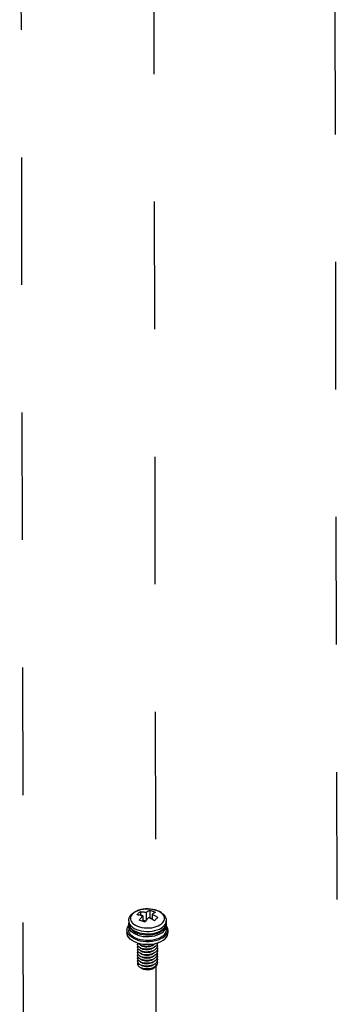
# Model space of a CAD drawing. Extents: x 0 to 1189, y 0 to 841.
# Tile 193 of 256: x 532 to 548, y 377 to 427. Entities that reach past the tile are written whole.
import ezdxf

# ---------------------------------------------------------------- set-up
doc = ezdxf.new("R2010")
doc.units = 0
doc.header["$LTSCALE"] = 65.395
doc.linetypes.add('DASHED', pattern=[0.2, 0.1, -0.1])
doc.layers.get('0').update_dxf_attribs({"linetype": 'CONTINUOUS'})
for name, color, linetype in [('03_ALL_AXES', 7, 'CONTINUOUS'), ('09_ALL_ROUNDS', 7, 'CONTINUOUS'), ('20_ALL_FEATURES', 7, 'CONTINUOUS')]:
    doc.layers.add(name, color=color, linetype=linetype)

msp = doc.modelspace()

# ---------------------------------------------------------------- linework, layer by layer
at = {"color": 7, "linetype": 'DASHED'}
for p, q in [((531.745, 459.631), (532.046, 320.309)), ((538.56, 457.363), (538.723, 381.797)), ((547.857, 454.27), (548.043, 368.458)), ((538.729, 379.014), (538.771, 359.671))]:
    msp.add_line(p, q, dxfattribs=at)
at = {"layer": '03_ALL_AXES', "color": 7, "linetype": 'Continuous'}
for p, q in [((537.337, 381.238), (537.337, 381.118)), ((539.262, 381.243), (539.262, 381.122))]:
    msp.add_line(p, q, dxfattribs=at)
at = {"layer": '09_ALL_ROUNDS', "color": 7, "linetype": 'Continuous'}
for p, q in [((538.333, 381.857), (538.204, 381.855)), ((538.461, 381.849), (538.333, 381.857)), ((538.585, 381.831), (538.461, 381.849)), ((538.704, 381.802), (538.585, 381.831)), ((539.262, 381.242), (539.262, 381.243)), ((537.347, 381.029), (537.337, 381.118)), ((537.337, 381.118), (537.339, 381.085)), ((537.376, 380.941), (537.347, 381.029)), ((538.832, 380.67), (538.946, 380.72)), ((539.003, 381.078), (539.05, 381.117)), ((539.05, 381.117), (539.087, 381.156)), ((539.076, 380.922), (539.127, 380.965)), ((539.087, 381.156), (539.123, 381.206)), ((539.262, 381.122), (539.253, 381.031)), ((537.939, 380.545), (537.809, 380.584)), ((538.075, 380.518), (537.939, 380.545)), ((538.771, 380.579), (538.639, 380.541)), ((538.707, 380.63), (538.832, 380.67)), ((538.895, 380.63), (538.771, 380.579))]:
    msp.add_line(p, q, dxfattribs=at)
for points in [[(537.502, 381.593), (537.595, 381.667), (537.705, 381.731), (537.829, 381.782), (537.961, 381.82), (538.099, 381.845), (538.241, 381.857), (538.383, 381.856), (538.524, 381.842), (538.661, 381.816), (538.791, 381.776), (538.911, 381.724), (539.017, 381.66), (539.106, 381.586), (539.175, 381.505), (539.224, 381.42), (539.253, 381.332), (539.262, 381.243)], [(538.204, 381.855), (538.078, 381.841), (537.956, 381.818), (537.844, 381.785), (537.745, 381.745), (537.661, 381.701), (537.595, 381.656), (537.549, 381.617)], [(539.123, 381.206), (539.152, 381.264), (539.169, 381.327), (539.171, 381.396), (539.154, 381.468), (539.119, 381.537), (539.066, 381.603), (538.996, 381.664), (538.911, 381.718), (538.813, 381.764), (538.704, 381.802)], [(537.337, 381.238), (537.347, 381.329), (537.377, 381.42), (537.428, 381.508), (537.502, 381.593)], [(537.337, 381.238), (537.339, 381.208), (537.357, 381.129), (537.396, 381.053), (537.455, 380.98)], [(537.549, 381.617), (537.512, 381.578), (537.476, 381.528), (537.447, 381.47), (537.43, 381.407), (537.428, 381.338), (537.445, 381.266)], [(537.445, 381.266), (537.48, 381.197), (537.533, 381.131)], [(539.127, 380.965), (539.168, 381.008), (539.208, 381.063), (539.24, 381.127), (539.259, 381.197), (539.262, 381.242)], [(537.339, 381.085), (537.359, 381.005), (537.4, 380.927), (537.46, 380.854), (537.54, 380.787), (537.636, 380.727)], [(537.809, 380.584), (537.689, 380.637), (537.582, 380.701), (537.494, 380.775), (537.424, 380.856), (537.376, 380.941)], [(537.455, 380.98), (537.531, 380.913), (537.625, 380.854), (537.733, 380.802), (537.854, 380.76), (537.984, 380.729), (538.122, 380.708), (538.263, 380.7), (538.405, 380.703), (538.544, 380.717), (538.679, 380.744), (538.802, 380.78), (538.911, 380.823), (539.004, 380.872), (539.076, 380.922)], [(537.533, 381.131), (537.603, 381.07), (537.688, 381.016), (537.786, 380.969), (537.895, 380.932), (538.014, 380.903), (538.138, 380.885), (538.266, 380.877), (538.395, 380.879), (538.521, 380.893), (538.643, 380.916), (538.755, 380.949), (538.854, 380.989), (538.938, 381.033), (539.003, 381.078)], [(537.636, 380.727), (537.748, 380.676), (537.871, 380.635), (538.005, 380.605), (538.145, 380.586), (538.288, 380.579), (538.431, 380.584), (538.572, 380.601), (538.707, 380.63)], [(539.097, 380.768), (539.005, 380.694), (538.895, 380.63)], [(538.946, 380.72), (539.045, 380.778), (539.127, 380.845)], [(539.253, 381.031), (539.223, 380.941), (539.172, 380.852), (539.097, 380.768)], [(539.127, 380.845), (539.191, 380.917), (539.236, 380.994), (539.259, 381.074), (539.262, 381.122)], [(538.639, 380.541), (538.501, 380.515), (538.359, 380.503), (538.216, 380.504), (538.075, 380.518)]]:
    msp.add_lwpolyline(points, dxfattribs=at)
at = {"layer": '20_ALL_FEATURES', "color": 7, "linetype": 'Continuous'}
for p, q in [((538.417, 381.786), (538.418, 381.395)), ((537.937, 381.717), (537.938, 381.53)), ((538.059, 381.505), (538.06, 381.225)), ((538.22, 381.232), (538.06, 381.286)), ((538.238, 381.675), (538.239, 381.257)), ((538.418, 381.395), (538.407, 381.385)), ((538.539, 381.355), (538.418, 381.395)), ((538.539, 381.575), (538.539, 381.318)), ((537.251, 380.771), (537.251, 380.626)), ((537.338, 380.973), (537.338, 380.771)), ((539.263, 380.978), (539.263, 380.775)), ((539.351, 380.775), (539.351, 380.63)), ((537.765, 380.12), (537.912, 380.079)), ((537.804, 379.798), (537.817, 379.821)), ((537.832, 379.941), (537.805, 379.986)), ((538.56, 380.056), (538.716, 380.086)), ((538.717, 379.789), (538.658, 379.746)), ((538.722, 379.938), (538.664, 379.894)), ((538.763, 379.838), (538.717, 379.789)), ((538.766, 379.987), (538.722, 379.938)), ((538.795, 380.04), (538.766, 379.987)), ((538.795, 380.038), (538.807, 380)), ((538.807, 380), (538.809, 379.945)), ((537.973, 379.263), (537.909, 379.296)), ((537.965, 379.256), (537.94, 379.28)), ((538.012, 379.227), (537.965, 379.256)), ((538.047, 379.238), (537.973, 379.263)), ((538.648, 379.45), (538.575, 379.414)), ((538.704, 379.343), (538.642, 379.302)), ((538.709, 379.492), (538.648, 379.45)), ((538.713, 379.64), (538.653, 379.598)), ((538.75, 379.242), (538.7, 379.195)), ((538.754, 379.391), (538.704, 379.343)), ((538.757, 379.54), (538.709, 379.492)), ((538.76, 379.689), (538.713, 379.64)), ((538.786, 379.293), (538.75, 379.242)), ((538.79, 379.592), (538.757, 379.54)), ((538.807, 379.347), (538.786, 379.293)), ((538.808, 379.646), (538.79, 379.592)), ((537.956, 378.837), (537.896, 378.871)), ((538.747, 379.093), (538.695, 379.046))]:
    msp.add_line(p, q, dxfattribs=at)
for points in [[(538.238, 381.675), (538.252, 381.686), (538.266, 381.696), (538.28, 381.706), (538.294, 381.716), (538.309, 381.726), (538.326, 381.737), (538.345, 381.749), (538.367, 381.761), (538.391, 381.774), (538.417, 381.786)], [(538.417, 381.786), (538.467, 381.774), (538.517, 381.759), (538.567, 381.744), (538.618, 381.726), (538.668, 381.707), (538.718, 381.686)], [(537.758, 381.547), (537.788, 381.58), (537.818, 381.61), (537.848, 381.639)], [(538.059, 381.505), (538.032, 381.512), (538.001, 381.518), (537.967, 381.525), (537.93, 381.531), (537.89, 381.536), (537.849, 381.541), (537.805, 381.545), (537.758, 381.547)], [(537.848, 381.639), (537.878, 381.667), (537.908, 381.693), (537.937, 381.717)], [(537.881, 381.278), (537.907, 381.315), (537.931, 381.348), (537.953, 381.377), (537.971, 381.401), (537.988, 381.422), (538.004, 381.441), (538.018, 381.458), (538.032, 381.474), (538.045, 381.49), (538.059, 381.505)], [(538.081, 381.218), (538.031, 381.235), (537.981, 381.251), (537.931, 381.265), (537.881, 381.278)], [(537.937, 381.717), (537.983, 381.714), (538.027, 381.711), (538.069, 381.706), (538.109, 381.7), (538.146, 381.694), (538.18, 381.688), (538.211, 381.681), (538.238, 381.675)], [(538.332, 381.374), (538.319, 381.358), (538.304, 381.341), (538.289, 381.322), (538.272, 381.301), (538.253, 381.276), (538.232, 381.248), (538.207, 381.215), (538.181, 381.178)], [(538.36, 381.405), (538.346, 381.39), (538.332, 381.374)], [(538.49, 381.345), (538.452, 381.363), (538.418, 381.38), (538.387, 381.394), (538.36, 381.405)], [(538.572, 381.301), (538.53, 381.324), (538.49, 381.345)], [(538.718, 381.686), (538.692, 381.674), (538.667, 381.661), (538.646, 381.648), (538.627, 381.637), (538.61, 381.626), (538.595, 381.616), (538.58, 381.606), (538.567, 381.596), (538.553, 381.586), (538.539, 381.575)], [(538.539, 381.575), (538.566, 381.563), (538.597, 381.549), (538.631, 381.533), (538.668, 381.514), (538.708, 381.493), (538.749, 381.471), (538.794, 381.445), (538.84, 381.416)], [(538.661, 381.247), (538.616, 381.275), (538.572, 381.301)], [(538.751, 381.339), (538.721, 381.31), (538.691, 381.279), (538.661, 381.247)], [(538.84, 381.416), (538.81, 381.392), (538.78, 381.367), (538.751, 381.339)], [(537.251, 380.771), (537.253, 380.81), (537.277, 380.901), (537.325, 380.99), (537.34, 381.006)], [(537.764, 380.264), (537.63, 380.318), (537.512, 380.382), (537.413, 380.456), (537.336, 380.538), (537.283, 380.626), (537.255, 380.717), (537.251, 380.771)], [(537.338, 380.973), (537.34, 381.009), (537.346, 381.035)], [(537.809, 380.509), (537.685, 380.558), (537.577, 380.617), (537.487, 380.685), (537.416, 380.76), (537.368, 380.841), (537.342, 380.924), (537.338, 380.973)], [(537.809, 380.307), (537.691, 380.353), (537.587, 380.409), (537.499, 380.472), (537.428, 380.543), (537.378, 380.618), (537.347, 380.697), (537.338, 380.771)], [(538.181, 381.178), (538.131, 381.198), (538.081, 381.218)], [(538.681, 380.479), (538.814, 380.519), (538.935, 380.57), (539.041, 380.631), (539.128, 380.7), (539.194, 380.776), (539.239, 380.858), (539.261, 380.942), (539.263, 380.977)], [(538.716, 380.231), (538.861, 380.274), (538.993, 380.33), (539.108, 380.397), (539.203, 380.473), (539.276, 380.556), (539.325, 380.644), (539.349, 380.736), (539.351, 380.775)], [(539.263, 380.775), (539.251, 380.687), (539.217, 380.608), (539.163, 380.533), (539.089, 380.463), (538.998, 380.401), (538.891, 380.346)], [(539.263, 380.977), (539.259, 381.027), (539.254, 381.042)], [(539.351, 380.775), (539.346, 380.829), (539.318, 380.92), (539.265, 381.008), (539.26, 381.013)], [(537.765, 380.12), (537.63, 380.173), (537.512, 380.237), (537.413, 380.311), (537.337, 380.393), (537.283, 380.481), (537.256, 380.572), (537.251, 380.626)], [(537.764, 380.264), (537.912, 380.224), (538.07, 380.197), (538.233, 380.184), (538.397, 380.185), (538.56, 380.201), (538.716, 380.231)], [(537.809, 380.509), (537.944, 380.472), (538.088, 380.447), (538.238, 380.435), (538.389, 380.437), (538.538, 380.451), (538.681, 380.479)], [(538.075, 380.246), (537.938, 380.271), (537.809, 380.307)], [(538.503, 380.244), (538.361, 380.233), (538.217, 380.234), (538.075, 380.246)], [(538.891, 380.346), (538.771, 380.301), (538.641, 380.267), (538.503, 380.244)], [(538.716, 380.086), (538.862, 380.13), (538.994, 380.185), (539.109, 380.252), (539.204, 380.328), (539.276, 380.411), (539.325, 380.5), (539.349, 380.591), (539.351, 380.63)], [(537.805, 379.986), (537.795, 380.032), (537.801, 380.079), (537.814, 380.106)], [(537.795, 379.892), (537.803, 379.939), (537.817, 379.966)], [(537.829, 379.8), (537.804, 379.845), (537.795, 379.892)], [(537.827, 379.659), (537.803, 379.704), (537.795, 379.751), (537.804, 379.798)], [(537.933, 380.005), (537.877, 380.041), (537.834, 380.082), (537.82, 380.104)], [(537.924, 379.721), (537.869, 379.758), (537.829, 379.8)], [(537.929, 379.863), (537.873, 379.899), (537.832, 379.941)], [(537.912, 380.079), (538.07, 380.052), (538.233, 380.039), (538.398, 380.04), (538.56, 380.056)], [(538.067, 379.667), (537.99, 379.69), (537.924, 379.721)], [(538.074, 379.81), (537.996, 379.833), (537.929, 379.863)], [(538.079, 379.953), (538.001, 379.975), (537.933, 380.005)], [(538.55, 379.818), (538.488, 379.791), (538.42, 379.772), (538.348, 379.759), (538.274, 379.754), (538.201, 379.756), (538.131, 379.766), (538.068, 379.782), (538.012, 379.805), (537.966, 379.833), (537.94, 379.858)], [(538.009, 379.662), (537.964, 379.691), (537.94, 379.713)], [(538.637, 380.025), (538.605, 379.996), (538.551, 379.963), (538.489, 379.937), (538.42, 379.916), (538.348, 379.904), (538.274, 379.898), (538.201, 379.901), (538.131, 379.91), (538.068, 379.927), (538.012, 379.95), (537.965, 379.979), (537.941, 380.002)], [(538.515, 379.827), (538.429, 379.805), (538.339, 379.793), (538.248, 379.789), (538.159, 379.795), (538.074, 379.81)], [(538.52, 379.973), (538.435, 379.951), (538.345, 379.938), (538.254, 379.934), (538.164, 379.939), (538.079, 379.953)], [(538.658, 379.746), (538.588, 379.709), (538.508, 379.68)], [(538.664, 379.894), (538.594, 379.857), (538.515, 379.827)], [(538.667, 380.041), (538.599, 380.004), (538.52, 379.973)], [(538.637, 379.88), (538.605, 379.852), (538.55, 379.818)], [(538.637, 379.735), (538.605, 379.707), (538.55, 379.673)], [(538.728, 380.09), (538.724, 380.086), (538.667, 380.041)], [(538.808, 379.796), (538.792, 379.741), (538.76, 379.689)], [(538.809, 379.945), (538.794, 379.89), (538.763, 379.838)], [(538.808, 380.114), (538.809, 380.095), (538.795, 380.04)], [(538.795, 379.895), (538.808, 379.851), (538.808, 379.796)], [(538.795, 379.752), (538.809, 379.702), (538.808, 379.646)], [(537.824, 379.518), (537.802, 379.563), (537.796, 379.61), (537.806, 379.657), (537.817, 379.677)], [(537.822, 379.377), (537.801, 379.423), (537.796, 379.47), (537.808, 379.517), (537.818, 379.532)], [(537.82, 379.236), (537.8, 379.282), (537.797, 379.329), (537.81, 379.376), (537.818, 379.387)], [(537.818, 379.095), (537.8, 379.141), (537.798, 379.189), (537.812, 379.235), (537.817, 379.242)], [(537.905, 379.154), (537.855, 379.193), (537.82, 379.236)], [(537.909, 379.296), (537.859, 379.334), (537.822, 379.377)], [(537.914, 379.438), (537.862, 379.475), (537.824, 379.518)], [(537.919, 379.579), (537.866, 379.617), (537.827, 379.659)], [(538.054, 379.381), (537.979, 379.406), (537.914, 379.438)], [(538.06, 379.524), (537.985, 379.548), (537.919, 379.579)], [(538.009, 379.518), (537.963, 379.547), (537.94, 379.569)], [(538.01, 379.373), (537.964, 379.402), (537.94, 379.425)], [(538.55, 379.673), (538.486, 379.646), (538.417, 379.626), (538.345, 379.614), (538.271, 379.609), (538.198, 379.612), (538.128, 379.622), (538.065, 379.639), (538.009, 379.662)], [(538.552, 379.529), (538.49, 379.503), (538.422, 379.482), (538.349, 379.469), (538.273, 379.464), (538.198, 379.467), (538.128, 379.477), (538.064, 379.494), (538.009, 379.518)], [(538.552, 379.385), (538.49, 379.358), (538.422, 379.338), (538.35, 379.325), (538.275, 379.319), (538.2, 379.322), (538.129, 379.332), (538.066, 379.349), (538.01, 379.373)], [(538.635, 379.298), (538.606, 379.273), (538.552, 379.24), (538.49, 379.213), (538.422, 379.193), (538.35, 379.18), (538.276, 379.175), (538.202, 379.177), (538.132, 379.187), (538.068, 379.204), (538.012, 379.227)], [(538.642, 379.302), (538.569, 379.267), (538.487, 379.24), (538.4, 379.221), (538.309, 379.212), (538.218, 379.211), (538.13, 379.22), (538.047, 379.238)], [(538.575, 379.414), (538.494, 379.386), (538.407, 379.367), (538.316, 379.357), (538.225, 379.356), (538.137, 379.364), (538.054, 379.381)], [(538.501, 379.533), (538.414, 379.513), (538.324, 379.502), (538.233, 379.5), (538.144, 379.508), (538.06, 379.524)], [(538.508, 379.68), (538.422, 379.659), (538.332, 379.647), (538.24, 379.645), (538.151, 379.651), (538.067, 379.667)], [(538.653, 379.598), (538.582, 379.562), (538.501, 379.533)], [(538.636, 379.589), (538.606, 379.562), (538.552, 379.529)], [(538.636, 379.444), (538.606, 379.418), (538.552, 379.385)], [(538.807, 379.497), (538.788, 379.442), (538.754, 379.391)], [(538.796, 379.463), (538.799, 379.458), (538.811, 379.403), (538.807, 379.347)], [(538.796, 379.318), (538.801, 379.308), (538.811, 379.253), (538.806, 379.198)], [(538.8, 379.594), (538.81, 379.552), (538.807, 379.497)], [(537.896, 378.871), (537.849, 378.911), (537.816, 378.955), (537.799, 379.001), (537.799, 379.048), (537.815, 379.094), (537.817, 379.098)], [(537.9, 379.013), (537.852, 379.052), (537.818, 379.095)], [(538.695, 379.046), (538.631, 379.006), (538.556, 378.972), (538.473, 378.946), (538.385, 378.929), (538.294, 378.922), (538.203, 378.923), (538.116, 378.933), (538.034, 378.952), (537.962, 378.979), (537.9, 379.013)], [(538.7, 379.195), (538.637, 379.154), (538.563, 379.119), (538.48, 379.093), (538.392, 379.075), (538.301, 379.067), (538.211, 379.067), (538.123, 379.077), (538.041, 379.095), (537.967, 379.121), (537.905, 379.154)], [(538.634, 379.153), (538.607, 379.128), (538.553, 379.095), (538.491, 379.068), (538.422, 379.048), (538.35, 379.035), (538.276, 379.03), (538.203, 379.032), (538.133, 379.042), (538.07, 379.059), (538.014, 379.082), (537.968, 379.11), (537.94, 379.136)], [(538.635, 379.008), (538.607, 378.983), (538.553, 378.95), (538.491, 378.924), (538.422, 378.903), (538.35, 378.891), (538.275, 378.885), (538.202, 378.888), (538.132, 378.898), (538.069, 378.914), (538.013, 378.938), (537.967, 378.966), (537.941, 378.99)], [(538.651, 378.834), (538.606, 378.8), (538.551, 378.771), (538.487, 378.748), (538.416, 378.732), (538.342, 378.724), (538.266, 378.724), (538.192, 378.732), (538.121, 378.748), (538.057, 378.771), (538.002, 378.8), (537.958, 378.834), (537.955, 378.838)], [(538.743, 378.944), (538.69, 378.898), (538.625, 378.858), (538.55, 378.825), (538.466, 378.8), (538.377, 378.784), (538.286, 378.777), (538.196, 378.779), (538.109, 378.79), (538.028, 378.81), (537.956, 378.837)], [(538.651, 378.834), (538.682, 378.871), (538.698, 378.905)], [(538.796, 379.173), (538.802, 379.159), (538.812, 379.104), (538.805, 379.048), (538.782, 378.994), (538.743, 378.944)], [(538.806, 379.198), (538.784, 379.144), (538.747, 379.093)]]:
    msp.add_lwpolyline(points, dxfattribs=at)

doc.saveas('drawing.dxf')
